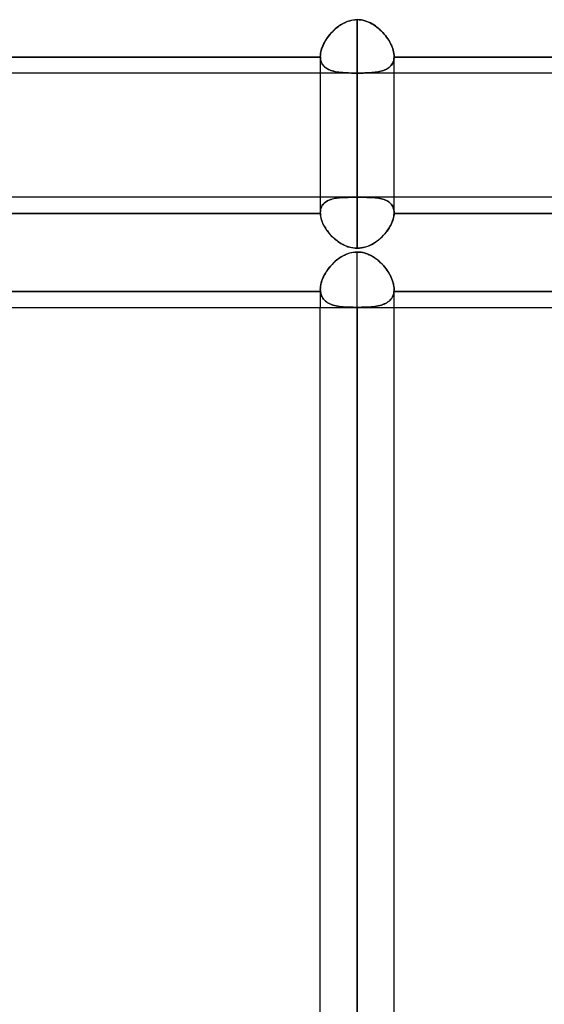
# Model space of a CAD drawing. Header units: millimetres. Extents: x -54 to 130, y -185 to 185.
# Tile 6 of 78: x 19 to 28, y -114 to -97. Entities that reach past the tile are written whole.
import ezdxf

# ---------------------------------------------------------------- set-up
doc = ezdxf.new("R2010")
doc.units = ezdxf.units.MM
doc.layers.add('MAIN-1', color=7, linetype='Continuous')
doc.layers.add('MAIN-2', color=7, linetype='Continuous')

msp = doc.modelspace()

# ---------------------------------------------------------------- linework, layer by layer
at = {"layer": 'MAIN-1'}
for p, q in [((37.447, -97.715), (1.429, -97.715)), ((24.012, -97.715), (24.012, -100.121)), ((24.647, -100.729), (24.647, -97.715)), ((25.282, -100.121), (25.282, -97.715)), ((24.012, -99.851), (12.483, -99.851)), ((36.813, -99.851), (25.282, -99.851)), ((24.013, -100.13), (12.482, -100.13)), ((24.012, -100.122), (24.012, -100.121)), ((24.012, -100.123), (24.012, -100.122)), ((24.013, -100.125), (24.012, -100.123)), ((24.013, -100.126), (24.013, -100.125)), ((24.013, -100.127), (24.013, -100.126)), ((24.013, -100.129), (24.013, -100.127)), ((24.013, -100.13), (24.013, -100.129)), ((24.015, -100.157), (24.013, -100.13)), ((24.019, -100.185), (24.015, -100.157)), ((24.025, -100.213), (24.019, -100.185)), ((24.033, -100.243), (24.025, -100.213)), ((24.044, -100.272), (24.033, -100.243)), ((25.258, -100.253), (25.249, -100.279)), ((25.266, -100.227), (25.258, -100.253)), ((25.273, -100.202), (25.266, -100.227)), ((25.278, -100.177), (25.273, -100.202)), ((25.281, -100.153), (25.278, -100.177)), ((25.282, -100.13), (25.281, -100.153)), ((25.282, -100.121), (25.282, -100.122)), ((25.282, -100.122), (25.282, -100.124)), ((25.282, -100.124), (25.282, -100.125)), ((25.282, -100.125), (25.282, -100.127)), ((25.282, -100.127), (25.282, -100.128)), ((25.282, -100.128), (25.282, -100.13)), ((36.813, -100.13), (25.282, -100.13)), ((24.056, -100.302), (24.044, -100.272)), ((24.071, -100.332), (24.056, -100.302)), ((24.087, -100.362), (24.071, -100.332)), ((24.105, -100.391), (24.087, -100.362)), ((24.124, -100.421), (24.105, -100.391)), ((24.146, -100.449), (24.124, -100.421)), ((25.179, -100.408), (25.162, -100.433)), ((25.196, -100.382), (25.179, -100.408)), ((25.211, -100.356), (25.196, -100.382)), ((25.225, -100.33), (25.211, -100.356)), ((25.238, -100.304), (25.225, -100.33)), ((25.249, -100.279), (25.238, -100.304)), ((24.168, -100.477), (24.146, -100.449)), ((24.192, -100.505), (24.168, -100.477)), ((24.218, -100.531), (24.192, -100.505)), ((24.245, -100.557), (24.218, -100.531)), ((24.273, -100.581), (24.245, -100.557)), ((24.302, -100.604), (24.273, -100.581)), ((25.032, -100.573), (25.006, -100.594)), ((25.056, -100.552), (25.032, -100.573)), ((25.079, -100.529), (25.056, -100.552)), ((25.101, -100.506), (25.079, -100.529)), ((25.123, -100.482), (25.101, -100.506)), ((25.143, -100.458), (25.123, -100.482)), ((25.162, -100.433), (25.143, -100.458)), ((24.333, -100.626), (24.302, -100.604)), ((24.364, -100.646), (24.333, -100.626)), ((24.397, -100.664), (24.364, -100.646)), ((24.43, -100.68), (24.397, -100.664)), ((24.465, -100.695), (24.43, -100.68)), ((24.5, -100.707), (24.465, -100.695)), ((24.536, -100.716), (24.5, -100.707)), ((24.573, -100.723), (24.536, -100.716)), ((24.61, -100.727), (24.573, -100.723)), ((24.647, -100.729), (24.61, -100.727)), ((24.68, -100.728), (24.647, -100.729)), ((24.712, -100.725), (24.68, -100.728)), ((24.744, -100.719), (24.712, -100.725)), ((24.776, -100.712), (24.744, -100.719)), ((24.807, -100.703), (24.776, -100.712)), ((24.838, -100.692), (24.807, -100.703)), ((24.868, -100.679), (24.838, -100.692)), ((24.897, -100.665), (24.868, -100.679)), ((24.926, -100.649), (24.897, -100.665)), ((24.954, -100.632), (24.926, -100.649)), ((24.98, -100.613), (24.954, -100.632)), ((25.006, -100.594), (24.98, -100.613)), ((37.447, -101.756), (1.476, -101.756)), ((24.012, -139.7), (24.012, -101.756)), ((24.647, -140.335), (24.647, -101.756)), ((25.282, -139.7), (25.282, -101.756))]:
    msp.add_line(p, q, dxfattribs=at)
at = {"layer": 'MAIN-2'}
for p, q in [((24.372, -96.876), (24.4, -96.86)), ((24.428, -96.846), (24.394, -96.863)), ((24.4, -96.86), (24.429, -96.845)), ((24.462, -96.83), (24.428, -96.846)), ((24.429, -96.845), (24.459, -96.832)), ((24.459, -96.832), (24.489, -96.82)), ((24.498, -96.817), (24.462, -96.83)), ((24.489, -96.82), (24.52, -96.81)), ((24.535, -96.806), (24.498, -96.817)), ((24.52, -96.81), (24.552, -96.803)), ((24.572, -96.799), (24.535, -96.806)), ((24.552, -96.803), (24.583, -96.797)), ((24.61, -96.794), (24.572, -96.799)), ((24.583, -96.797), (24.615, -96.794)), ((24.647, -96.792), (24.61, -96.794)), ((24.615, -96.794), (24.647, -96.792)), ((24.647, -96.792), (24.681, -96.794)), ((24.647, -99.851), (24.647, -96.792)), ((24.681, -96.794), (24.647, -96.792)), ((24.647, -96.792), (24.647, -99.851)), ((24.681, -96.794), (24.714, -96.797)), ((24.714, -96.797), (24.681, -96.794)), ((24.714, -96.797), (24.747, -96.803)), ((24.747, -96.803), (24.714, -96.797)), ((24.747, -96.803), (24.779, -96.812)), ((24.78, -96.812), (24.747, -96.803)), ((24.779, -96.812), (24.811, -96.822)), ((24.812, -96.822), (24.78, -96.812)), ((24.811, -96.822), (24.842, -96.834)), ((24.844, -96.835), (24.812, -96.822)), ((24.842, -96.834), (24.872, -96.848)), ((24.874, -96.849), (24.844, -96.835)), ((24.872, -96.848), (24.902, -96.864)), ((24.904, -96.865), (24.874, -96.849)), ((24.175, -97.05), (24.197, -97.024)), ((24.215, -97.005), (24.189, -97.033)), ((24.197, -97.024), (24.219, -97)), ((24.241, -96.978), (24.215, -97.005)), ((24.219, -97), (24.243, -96.977)), ((24.269, -96.952), (24.241, -96.978)), ((24.243, -96.977), (24.267, -96.954)), ((24.267, -96.954), (24.292, -96.933)), ((24.299, -96.928), (24.269, -96.952)), ((24.292, -96.933), (24.318, -96.913)), ((24.329, -96.905), (24.299, -96.928)), ((24.318, -96.913), (24.345, -96.894)), ((24.361, -96.883), (24.329, -96.905)), ((24.345, -96.894), (24.372, -96.876)), ((24.394, -96.863), (24.361, -96.883)), ((24.902, -96.864), (24.931, -96.881)), ((24.933, -96.883), (24.904, -96.865)), ((24.931, -96.881), (24.959, -96.9)), ((24.961, -96.901), (24.933, -96.883)), ((24.959, -96.9), (24.986, -96.92)), ((24.988, -96.922), (24.961, -96.901)), ((24.986, -96.92), (25.013, -96.942)), ((25.014, -96.943), (24.988, -96.922)), ((25.013, -96.942), (25.039, -96.965)), ((25.04, -96.965), (25.014, -96.943)), ((25.039, -96.965), (25.064, -96.989)), ((25.064, -96.989), (25.04, -96.965)), ((25.064, -96.989), (25.088, -97.013)), ((25.088, -97.013), (25.064, -96.989)), ((25.088, -97.013), (25.111, -97.039)), ((25.111, -97.039), (25.088, -97.013)), ((24.084, -97.184), (24.068, -97.215)), ((24.069, -97.212), (24.083, -97.184)), ((24.083, -97.184), (24.099, -97.157)), ((24.102, -97.152), (24.084, -97.184)), ((24.099, -97.157), (24.116, -97.129)), ((24.121, -97.122), (24.102, -97.152)), ((24.116, -97.129), (24.135, -97.102)), ((24.142, -97.092), (24.121, -97.122)), ((24.135, -97.102), (24.154, -97.076)), ((24.165, -97.062), (24.142, -97.092)), ((24.154, -97.076), (24.175, -97.05)), ((24.189, -97.033), (24.165, -97.062)), ((25.111, -97.039), (25.133, -97.066)), ((25.133, -97.065), (25.111, -97.039)), ((25.153, -97.093), (25.133, -97.065)), ((25.133, -97.066), (25.154, -97.093)), ((25.173, -97.12), (25.153, -97.093)), ((25.154, -97.093), (25.173, -97.121)), ((25.191, -97.148), (25.173, -97.12)), ((25.173, -97.121), (25.191, -97.149)), ((25.207, -97.177), (25.191, -97.148)), ((25.191, -97.149), (25.208, -97.177)), ((25.223, -97.205), (25.207, -97.177)), ((25.208, -97.177), (25.223, -97.206)), ((24.017, -97.369), (24.014, -97.398)), ((24.016, -97.376), (24.021, -97.349)), ((24.023, -97.339), (24.017, -97.369)), ((24.021, -97.349), (24.027, -97.323)), ((24.031, -97.308), (24.023, -97.339)), ((24.027, -97.323), (24.035, -97.295)), ((24.041, -97.277), (24.031, -97.308)), ((24.035, -97.295), (24.045, -97.268)), ((24.054, -97.246), (24.041, -97.277)), ((24.045, -97.268), (24.056, -97.24)), ((24.068, -97.215), (24.054, -97.246)), ((24.056, -97.24), (24.069, -97.212)), ((25.236, -97.234), (25.223, -97.205)), ((25.223, -97.206), (25.236, -97.234)), ((25.236, -97.234), (25.248, -97.263)), ((25.248, -97.263), (25.236, -97.234)), ((25.248, -97.263), (25.259, -97.291)), ((25.259, -97.291), (25.248, -97.263)), ((25.259, -97.291), (25.267, -97.319)), ((25.267, -97.32), (25.259, -97.291)), ((25.267, -97.319), (25.274, -97.347)), ((25.274, -97.347), (25.267, -97.32)), ((25.274, -97.347), (25.279, -97.374)), ((25.279, -97.374), (25.274, -97.347)), ((12.482, -97.436), (24.013, -97.436)), ((24.013, -97.436), (12.482, -97.436)), ((24.013, -97.401), (24.016, -97.376)), ((24.014, -97.398), (24.012, -97.427)), ((24.012, -97.427), (24.013, -97.401)), ((24.012, -97.427), (24.012, -97.428)), ((24.012, -97.428), (24.012, -97.427)), ((24.012, -97.427), (24.012, -97.715)), ((24.012, -97.428), (24.012, -97.429)), ((24.012, -97.429), (24.012, -97.428)), ((24.012, -97.429), (24.013, -97.431)), ((24.013, -97.431), (24.012, -97.429)), ((24.013, -97.431), (24.013, -97.432)), ((24.013, -97.432), (24.013, -97.431)), ((24.013, -97.432), (24.013, -97.433)), ((24.013, -97.433), (24.013, -97.432)), ((24.013, -97.433), (24.013, -97.434)), ((24.013, -97.434), (24.013, -97.433)), ((24.013, -97.434), (24.013, -97.436)), ((24.013, -97.436), (24.013, -97.434)), ((24.015, -97.462), (24.013, -97.436)), ((24.013, -97.436), (24.014, -97.458)), ((24.014, -97.458), (24.017, -97.48)), ((24.019, -97.487), (24.015, -97.462)), ((24.017, -97.48), (24.022, -97.501)), ((24.025, -97.51), (24.019, -97.487)), ((24.022, -97.501), (24.028, -97.52)), ((24.033, -97.532), (24.025, -97.51)), ((24.028, -97.52), (24.036, -97.539)), ((24.044, -97.553), (24.033, -97.532)), ((24.036, -97.539), (24.046, -97.557)), ((25.258, -97.539), (25.249, -97.557)), ((25.251, -97.553), (25.262, -97.532)), ((25.266, -97.521), (25.258, -97.539)), ((25.262, -97.532), (25.27, -97.51)), ((25.273, -97.501), (25.266, -97.521)), ((25.27, -97.51), (25.276, -97.487)), ((25.278, -97.48), (25.273, -97.501)), ((25.276, -97.487), (25.28, -97.462)), ((25.281, -97.458), (25.278, -97.48)), ((25.279, -97.374), (25.282, -97.401)), ((25.282, -97.401), (25.279, -97.374)), ((25.28, -97.462), (25.282, -97.436)), ((25.282, -97.436), (25.281, -97.458)), ((25.282, -97.401), (25.282, -97.426)), ((25.282, -97.426), (25.282, -97.401)), ((25.282, -97.426), (25.282, -97.428)), ((25.282, -97.428), (25.282, -97.426)), ((25.282, -97.428), (25.282, -97.43)), ((25.282, -97.43), (25.282, -97.428)), ((25.282, -97.43), (25.282, -97.431)), ((25.282, -97.431), (25.282, -97.43)), ((25.282, -97.431), (25.282, -97.433)), ((25.282, -97.433), (25.282, -97.431)), ((25.282, -97.433), (25.282, -97.434)), ((25.282, -97.434), (25.282, -97.433)), ((25.282, -97.434), (25.282, -97.436)), ((25.282, -97.436), (25.282, -97.434)), ((25.282, -97.436), (36.813, -97.436)), ((36.813, -97.436), (25.282, -97.436)), ((25.282, -97.715), (25.282, -97.427)), ((24.056, -97.572), (24.044, -97.553)), ((24.046, -97.557), (24.057, -97.573)), ((24.071, -97.59), (24.056, -97.572)), ((24.057, -97.573), (24.069, -97.589)), ((24.069, -97.589), (24.083, -97.603)), ((24.087, -97.606), (24.071, -97.59)), ((24.083, -97.603), (24.099, -97.616)), ((24.105, -97.621), (24.087, -97.606)), ((24.099, -97.616), (24.115, -97.628)), ((24.124, -97.634), (24.105, -97.621)), ((24.115, -97.628), (24.133, -97.639)), ((24.146, -97.647), (24.124, -97.634)), ((24.133, -97.639), (24.152, -97.65)), ((24.168, -97.657), (24.146, -97.647)), ((24.152, -97.65), (24.172, -97.659)), ((24.192, -97.667), (24.168, -97.657)), ((24.172, -97.659), (24.193, -97.667)), ((24.218, -97.675), (24.192, -97.667)), ((24.193, -97.667), (24.215, -97.674)), ((24.215, -97.674), (24.238, -97.681)), ((24.245, -97.682), (24.218, -97.675)), ((24.238, -97.681), (24.262, -97.686)), ((24.273, -97.688), (24.245, -97.682)), ((24.262, -97.686), (24.288, -97.691)), ((24.302, -97.694), (24.273, -97.688)), ((24.288, -97.691), (24.314, -97.695)), ((24.333, -97.698), (24.302, -97.694)), ((24.314, -97.695), (24.34, -97.699)), ((24.364, -97.702), (24.333, -97.698)), ((24.34, -97.699), (24.368, -97.702)), ((24.397, -97.705), (24.364, -97.702)), ((24.368, -97.702), (24.397, -97.705)), ((24.43, -97.707), (24.397, -97.705)), ((24.397, -97.705), (24.426, -97.707)), ((24.426, -97.707), (24.456, -97.708)), ((24.465, -97.709), (24.43, -97.707)), ((24.456, -97.708), (24.487, -97.709)), ((24.5, -97.71), (24.465, -97.709)), ((24.487, -97.709), (24.518, -97.71)), ((24.807, -97.709), (24.776, -97.71)), ((24.794, -97.71), (24.829, -97.709)), ((24.838, -97.708), (24.807, -97.709)), ((24.829, -97.709), (24.864, -97.707)), ((24.868, -97.707), (24.838, -97.708)), ((24.864, -97.707), (24.897, -97.705)), ((24.897, -97.705), (24.868, -97.707)), ((24.926, -97.702), (24.897, -97.705)), ((24.897, -97.705), (24.93, -97.702)), ((24.954, -97.699), (24.926, -97.702)), ((24.93, -97.702), (24.962, -97.698)), ((24.98, -97.696), (24.954, -97.699)), ((24.962, -97.698), (24.992, -97.694)), ((25.006, -97.691), (24.98, -97.696)), ((24.992, -97.694), (25.021, -97.689)), ((25.032, -97.687), (25.006, -97.691)), ((25.021, -97.689), (25.05, -97.682)), ((25.056, -97.681), (25.032, -97.687)), ((25.05, -97.682), (25.076, -97.675)), ((25.079, -97.674), (25.056, -97.681)), ((25.076, -97.675), (25.102, -97.667)), ((25.101, -97.667), (25.079, -97.674)), ((25.123, -97.659), (25.101, -97.667)), ((25.102, -97.667), (25.126, -97.658)), ((25.143, -97.65), (25.123, -97.659)), ((25.126, -97.658), (25.149, -97.647)), ((25.162, -97.64), (25.143, -97.65)), ((25.149, -97.647), (25.17, -97.635)), ((25.179, -97.629), (25.162, -97.64)), ((25.17, -97.635), (25.19, -97.621)), ((25.196, -97.617), (25.179, -97.629)), ((25.19, -97.621), (25.208, -97.607)), ((25.211, -97.603), (25.196, -97.617)), ((25.208, -97.607), (25.224, -97.59)), ((25.225, -97.589), (25.211, -97.603)), ((25.224, -97.59), (25.239, -97.572)), ((25.238, -97.574), (25.225, -97.589)), ((25.249, -97.557), (25.238, -97.574)), ((25.239, -97.572), (25.251, -97.553)), ((24.536, -97.711), (24.5, -97.71)), ((24.518, -97.71), (24.55, -97.711)), ((24.573, -97.711), (24.536, -97.711)), ((24.55, -97.711), (24.583, -97.712)), ((24.61, -97.712), (24.573, -97.711)), ((24.583, -97.712), (24.615, -97.712)), ((24.647, -97.712), (24.61, -97.712)), ((24.615, -97.712), (24.647, -97.712)), ((24.647, -97.712), (24.647, -100.729)), ((24.68, -97.712), (24.647, -97.712)), ((24.647, -97.712), (24.684, -97.712)), ((24.712, -97.712), (24.68, -97.712)), ((24.684, -97.712), (24.721, -97.711)), ((24.744, -97.711), (24.712, -97.712)), ((24.721, -97.711), (24.758, -97.711)), ((24.776, -97.71), (24.744, -97.711)), ((24.758, -97.711), (24.794, -97.71)), ((25.282, -99.851), (24.012, -99.851)), ((24.116, -99.924), (24.135, -99.914)), ((24.142, -99.91), (24.121, -99.921)), ((24.135, -99.914), (24.154, -99.904)), ((24.165, -99.899), (24.142, -99.91)), ((24.154, -99.904), (24.175, -99.895)), ((24.189, -99.89), (24.165, -99.899)), ((24.175, -99.895), (24.197, -99.888)), ((24.215, -99.882), (24.189, -99.89)), ((24.197, -99.888), (24.219, -99.881)), ((24.241, -99.876), (24.215, -99.882)), ((24.219, -99.881), (24.243, -99.875)), ((24.269, -99.87), (24.241, -99.876)), ((24.243, -99.875), (24.267, -99.87)), ((24.267, -99.87), (24.292, -99.866)), ((24.299, -99.865), (24.269, -99.87)), ((24.292, -99.866), (24.318, -99.863)), ((24.329, -99.862), (24.299, -99.865)), ((24.318, -99.863), (24.345, -99.86)), ((24.361, -99.859), (24.329, -99.862)), ((24.345, -99.86), (24.372, -99.858)), ((24.394, -99.856), (24.361, -99.859)), ((24.372, -99.858), (24.4, -99.856)), ((24.428, -99.855), (24.394, -99.856)), ((24.4, -99.856), (24.429, -99.854)), ((24.462, -99.853), (24.428, -99.855)), ((24.429, -99.854), (24.459, -99.853)), ((24.459, -99.853), (24.489, -99.853)), ((24.498, -99.852), (24.462, -99.853)), ((24.489, -99.853), (24.52, -99.852)), ((24.535, -99.852), (24.498, -99.852)), ((24.52, -99.852), (24.552, -99.852)), ((24.572, -99.852), (24.535, -99.852)), ((24.552, -99.852), (24.583, -99.852)), ((24.61, -99.851), (24.572, -99.852)), ((24.583, -99.852), (24.615, -99.851)), ((24.647, -99.851), (24.61, -99.851)), ((24.615, -99.851), (24.647, -99.851)), ((24.681, -99.851), (24.647, -99.851)), ((24.647, -99.851), (24.681, -99.851)), ((24.714, -99.852), (24.681, -99.851)), ((24.681, -99.851), (24.714, -99.852)), ((24.747, -99.852), (24.714, -99.852)), ((24.714, -99.852), (24.747, -99.852)), ((24.78, -99.852), (24.747, -99.852)), ((24.747, -99.852), (24.779, -99.852)), ((24.779, -99.852), (24.811, -99.853)), ((24.812, -99.853), (24.78, -99.852)), ((24.811, -99.853), (24.842, -99.854)), ((24.844, -99.854), (24.812, -99.853)), ((24.842, -99.854), (24.873, -99.855)), ((24.874, -99.855), (24.844, -99.854)), ((24.873, -99.855), (24.902, -99.856)), ((24.904, -99.856), (24.874, -99.855)), ((24.902, -99.856), (24.931, -99.858)), ((24.933, -99.859), (24.904, -99.856)), ((24.931, -99.858), (24.959, -99.861)), ((24.961, -99.861), (24.933, -99.859)), ((24.959, -99.861), (24.987, -99.864)), ((24.988, -99.864), (24.961, -99.861)), ((24.987, -99.864), (25.013, -99.868)), ((25.014, -99.868), (24.988, -99.864)), ((25.013, -99.868), (25.039, -99.873)), ((25.04, -99.873), (25.014, -99.868)), ((25.039, -99.873), (25.064, -99.878)), ((25.064, -99.878), (25.04, -99.873)), ((25.088, -99.885), (25.064, -99.878)), ((25.064, -99.878), (25.088, -99.885)), ((25.111, -99.892), (25.088, -99.885)), ((25.088, -99.885), (25.111, -99.892)), ((25.133, -99.9), (25.111, -99.892)), ((25.111, -99.892), (25.133, -99.901)), ((25.153, -99.91), (25.133, -99.9)), ((25.133, -99.901), (25.154, -99.91)), ((25.173, -99.921), (25.153, -99.91)), ((25.154, -99.91), (25.173, -99.921)), ((24.013, -100.097), (24.016, -100.075)), ((24.017, -100.069), (24.014, -100.094)), ((24.016, -100.075), (24.021, -100.053)), ((24.023, -100.045), (24.017, -100.069)), ((24.021, -100.053), (24.027, -100.033)), ((24.031, -100.023), (24.023, -100.045)), ((24.027, -100.033), (24.035, -100.014)), ((24.041, -100.002), (24.031, -100.023)), ((24.035, -100.014), (24.045, -99.996)), ((24.054, -99.983), (24.041, -100.002)), ((24.045, -99.996), (24.056, -99.979)), ((24.068, -99.965), (24.054, -99.983)), ((24.056, -99.979), (24.069, -99.964)), ((24.084, -99.949), (24.068, -99.965)), ((24.069, -99.964), (24.083, -99.949)), ((24.083, -99.949), (24.099, -99.936)), ((24.102, -99.935), (24.084, -99.949)), ((24.099, -99.936), (24.116, -99.924)), ((24.121, -99.921), (24.102, -99.935)), ((25.191, -99.933), (25.173, -99.921)), ((25.173, -99.921), (25.191, -99.933)), ((25.207, -99.946), (25.191, -99.933)), ((25.191, -99.933), (25.208, -99.946)), ((25.223, -99.96), (25.207, -99.946)), ((25.208, -99.946), (25.223, -99.96)), ((25.236, -99.976), (25.223, -99.96)), ((25.223, -99.96), (25.236, -99.976)), ((25.248, -99.993), (25.236, -99.976)), ((25.236, -99.976), (25.248, -99.993)), ((25.259, -100.011), (25.248, -99.993)), ((25.248, -99.993), (25.259, -100.011)), ((25.267, -100.031), (25.259, -100.011)), ((25.259, -100.011), (25.267, -100.031)), ((25.274, -100.052), (25.267, -100.031)), ((25.267, -100.031), (25.274, -100.051)), ((25.274, -100.051), (25.279, -100.073)), ((25.279, -100.074), (25.274, -100.052)), ((25.279, -100.073), (25.282, -100.096)), ((25.282, -100.097), (25.279, -100.074)), ((12.482, -100.13), (24.013, -100.13)), ((24.014, -100.094), (24.012, -100.121)), ((24.012, -100.121), (24.013, -100.097)), ((24.012, -100.121), (24.012, -100.122)), ((24.012, -100.122), (24.012, -100.123)), ((24.012, -100.123), (24.013, -100.125)), ((24.013, -100.125), (24.013, -100.126)), ((24.013, -100.126), (24.013, -100.127)), ((24.013, -100.127), (24.013, -100.129)), ((24.013, -100.129), (24.013, -100.13)), ((24.013, -100.13), (24.014, -100.153)), ((24.014, -100.153), (24.017, -100.177)), ((24.017, -100.177), (24.022, -100.202)), ((24.022, -100.202), (24.028, -100.227)), ((24.028, -100.227), (24.036, -100.252)), ((24.036, -100.252), (24.046, -100.278)), ((25.251, -100.273), (25.262, -100.243)), ((25.262, -100.243), (25.27, -100.214)), ((25.27, -100.214), (25.276, -100.185)), ((25.276, -100.185), (25.28, -100.157)), ((25.28, -100.157), (25.282, -100.13)), ((25.282, -100.096), (25.282, -100.121)), ((25.282, -100.121), (25.282, -100.097)), ((25.282, -100.122), (25.282, -100.121)), ((25.282, -100.124), (25.282, -100.122)), ((25.282, -100.125), (25.282, -100.124)), ((25.282, -100.127), (25.282, -100.125)), ((25.282, -100.128), (25.282, -100.127)), ((25.282, -100.13), (25.282, -100.128)), ((25.282, -100.13), (36.813, -100.13)), ((24.046, -100.278), (24.057, -100.304)), ((24.057, -100.304), (24.069, -100.33)), ((24.069, -100.33), (24.083, -100.356)), ((24.083, -100.356), (24.099, -100.381)), ((24.099, -100.381), (24.115, -100.407)), ((24.115, -100.407), (24.133, -100.432)), ((25.149, -100.45), (25.17, -100.421)), ((25.17, -100.421), (25.19, -100.392)), ((25.19, -100.392), (25.208, -100.362)), ((25.208, -100.362), (25.224, -100.332)), ((25.224, -100.332), (25.239, -100.302)), ((25.239, -100.302), (25.251, -100.273)), ((24.133, -100.432), (24.152, -100.457)), ((24.152, -100.457), (24.172, -100.481)), ((24.172, -100.481), (24.193, -100.505)), ((24.193, -100.505), (24.215, -100.528)), ((24.215, -100.528), (24.238, -100.551)), ((24.238, -100.551), (24.262, -100.572)), ((24.262, -100.572), (24.288, -100.593)), ((24.288, -100.593), (24.314, -100.613)), ((24.992, -100.605), (25.021, -100.582)), ((25.021, -100.582), (25.05, -100.557)), ((25.05, -100.557), (25.076, -100.532)), ((25.076, -100.532), (25.102, -100.505)), ((25.102, -100.505), (25.126, -100.478)), ((25.126, -100.478), (25.149, -100.45)), ((24.314, -100.613), (24.34, -100.631)), ((24.34, -100.631), (24.368, -100.648)), ((24.368, -100.648), (24.397, -100.664)), ((24.397, -100.664), (24.426, -100.679)), ((24.426, -100.679), (24.456, -100.691)), ((24.456, -100.691), (24.487, -100.703)), ((24.487, -100.703), (24.518, -100.712)), ((24.518, -100.712), (24.55, -100.719)), ((24.55, -100.719), (24.583, -100.725)), ((24.583, -100.725), (24.615, -100.728)), ((24.615, -100.728), (24.647, -100.729)), ((24.647, -100.729), (24.684, -100.728)), ((24.684, -100.728), (24.721, -100.723)), ((24.721, -100.723), (24.758, -100.716)), ((24.758, -100.716), (24.794, -100.707)), ((24.794, -100.707), (24.829, -100.695)), ((24.829, -100.695), (24.864, -100.681)), ((24.864, -100.681), (24.897, -100.665)), ((24.897, -100.665), (24.93, -100.646)), ((24.93, -100.646), (24.962, -100.626)), ((24.962, -100.626), (24.992, -100.605)), ((24.299, -100.93), (24.269, -100.955)), ((24.292, -100.936), (24.318, -100.915)), ((24.329, -100.907), (24.299, -100.93)), ((24.318, -100.915), (24.345, -100.896)), ((24.361, -100.885), (24.329, -100.907)), ((24.345, -100.896), (24.372, -100.879)), ((24.394, -100.866), (24.361, -100.885)), ((24.372, -100.879), (24.4, -100.862)), ((24.428, -100.848), (24.394, -100.866)), ((24.4, -100.862), (24.429, -100.847)), ((24.462, -100.832), (24.428, -100.848)), ((24.429, -100.847), (24.459, -100.834)), ((24.459, -100.834), (24.489, -100.822)), ((24.498, -100.819), (24.462, -100.832)), ((24.489, -100.822), (24.52, -100.812)), ((24.535, -100.809), (24.498, -100.819)), ((24.52, -100.812), (24.552, -100.805)), ((24.572, -100.801), (24.535, -100.809)), ((24.552, -100.805), (24.583, -100.799)), ((24.61, -100.796), (24.572, -100.801)), ((24.583, -100.799), (24.615, -100.796)), ((24.647, -100.795), (24.61, -100.796)), ((24.615, -100.796), (24.647, -100.795)), ((24.647, -100.795), (24.678, -100.796)), ((24.647, -139.065), (24.647, -100.795)), ((24.682, -100.796), (24.647, -100.795)), ((24.678, -100.796), (24.708, -100.799)), ((24.716, -100.8), (24.682, -100.796)), ((24.708, -100.799), (24.738, -100.804)), ((24.751, -100.806), (24.716, -100.8)), ((24.738, -100.804), (24.768, -100.81)), ((24.784, -100.815), (24.751, -100.806)), ((24.768, -100.81), (24.797, -100.819)), ((24.817, -100.826), (24.784, -100.815)), ((24.797, -100.819), (24.825, -100.829)), ((24.85, -100.84), (24.817, -100.826)), ((24.825, -100.829), (24.853, -100.841)), ((24.881, -100.855), (24.85, -100.84)), ((24.853, -100.841), (24.881, -100.855)), ((24.881, -100.855), (24.907, -100.869)), ((24.912, -100.872), (24.881, -100.855)), ((24.907, -100.869), (24.933, -100.885)), ((24.942, -100.891), (24.912, -100.872)), ((24.933, -100.885), (24.959, -100.902)), ((24.97, -100.911), (24.942, -100.891)), ((24.959, -100.902), (24.984, -100.921)), ((24.998, -100.932), (24.97, -100.911)), ((24.984, -100.921), (25.008, -100.94)), ((25.025, -100.955), (24.998, -100.932)), ((24.142, -101.096), (24.121, -101.127)), ((24.135, -101.107), (24.154, -101.08)), ((24.165, -101.066), (24.142, -101.096)), ((24.154, -101.08), (24.175, -101.053)), ((24.189, -101.037), (24.165, -101.066)), ((24.175, -101.053), (24.197, -101.028)), ((24.215, -101.008), (24.189, -101.037)), ((24.197, -101.028), (24.219, -101.003)), ((24.241, -100.981), (24.215, -101.008)), ((24.219, -101.003), (24.243, -100.98)), ((24.269, -100.955), (24.241, -100.981)), ((24.243, -100.98), (24.267, -100.957)), ((24.267, -100.957), (24.292, -100.936)), ((25.008, -100.94), (25.032, -100.961)), ((25.051, -100.979), (25.025, -100.955)), ((25.032, -100.961), (25.055, -100.983)), ((25.076, -101.004), (25.051, -100.979)), ((25.055, -100.983), (25.077, -101.005)), ((25.1, -101.03), (25.076, -101.004)), ((25.077, -101.005), (25.099, -101.029)), ((25.099, -101.029), (25.119, -101.053)), ((25.123, -101.057), (25.1, -101.03)), ((25.119, -101.053), (25.139, -101.077)), ((25.145, -101.085), (25.123, -101.057)), ((25.139, -101.077), (25.157, -101.102)), ((25.165, -101.114), (25.145, -101.085)), ((24.054, -101.253), (24.041, -101.285)), ((24.045, -101.275), (24.056, -101.247)), ((24.068, -101.221), (24.054, -101.253)), ((24.056, -101.247), (24.069, -101.218)), ((24.084, -101.189), (24.068, -101.221)), ((24.069, -101.218), (24.083, -101.19)), ((24.083, -101.19), (24.099, -101.162)), ((24.102, -101.158), (24.084, -101.189)), ((24.099, -101.162), (24.116, -101.134)), ((24.121, -101.127), (24.102, -101.158)), ((24.116, -101.134), (24.135, -101.107)), ((25.157, -101.102), (25.175, -101.128)), ((25.185, -101.143), (25.165, -101.114)), ((25.175, -101.128), (25.191, -101.154)), ((25.202, -101.173), (25.185, -101.143)), ((25.191, -101.154), (25.206, -101.18)), ((25.218, -101.203), (25.202, -101.173)), ((25.206, -101.18), (25.22, -101.207)), ((25.233, -101.234), (25.218, -101.203)), ((25.22, -101.207), (25.233, -101.233)), ((25.233, -101.233), (25.244, -101.26)), ((25.246, -101.264), (25.233, -101.234)), ((25.244, -101.26), (25.254, -101.286)), ((25.257, -101.294), (25.246, -101.264)), ((24.013, -101.413), (24.016, -101.387)), ((24.014, -101.41), (24.012, -101.439)), ((24.012, -101.439), (24.013, -101.413)), ((24.013, -101.445), (24.012, -101.439)), ((24.012, -101.439), (24.013, -101.445)), ((24.012, -101.439), (24.012, -101.756)), ((24.017, -101.38), (24.014, -101.41)), ((24.016, -101.387), (24.021, -101.359)), ((24.023, -101.349), (24.017, -101.38)), ((24.021, -101.359), (24.027, -101.332)), ((24.031, -101.317), (24.023, -101.349)), ((24.027, -101.332), (24.035, -101.304)), ((24.041, -101.285), (24.031, -101.317)), ((24.035, -101.304), (24.045, -101.275)), ((25.254, -101.286), (25.263, -101.313)), ((25.266, -101.324), (25.257, -101.294)), ((25.263, -101.313), (25.27, -101.339)), ((25.273, -101.354), (25.266, -101.324)), ((25.27, -101.339), (25.275, -101.364)), ((25.278, -101.383), (25.273, -101.354)), ((25.275, -101.364), (25.279, -101.39)), ((25.281, -101.411), (25.278, -101.383)), ((25.279, -101.39), (25.282, -101.415)), ((25.282, -101.439), (25.281, -101.411)), ((25.282, -101.415), (25.282, -101.439)), ((25.282, -101.439), (25.282, -101.445)), ((25.282, -101.445), (25.282, -101.439)), ((25.282, -101.756), (25.282, -101.439)), ((24.015, -101.477), (12.48, -101.477)), ((12.48, -101.477), (24.015, -101.477)), ((24.013, -101.45), (24.013, -101.445)), ((24.013, -101.445), (24.013, -101.45)), ((24.013, -101.456), (24.013, -101.45)), ((24.013, -101.45), (24.013, -101.456)), ((24.013, -101.461), (24.013, -101.456)), ((24.013, -101.456), (24.013, -101.461)), ((24.014, -101.466), (24.013, -101.461)), ((24.013, -101.461), (24.014, -101.466)), ((24.014, -101.472), (24.014, -101.466)), ((24.014, -101.466), (24.014, -101.472)), ((24.015, -101.477), (24.014, -101.472)), ((24.014, -101.472), (24.015, -101.477)), ((24.015, -101.477), (24.019, -101.502)), ((24.019, -101.502), (24.015, -101.477)), ((24.019, -101.502), (24.024, -101.525)), ((24.025, -101.526), (24.019, -101.502)), ((24.024, -101.525), (24.032, -101.547)), ((24.033, -101.548), (24.025, -101.526)), ((24.032, -101.547), (24.042, -101.569)), ((24.042, -101.569), (24.033, -101.548)), ((24.042, -101.569), (24.054, -101.588)), ((24.054, -101.589), (24.042, -101.569)), ((24.054, -101.588), (24.067, -101.607)), ((24.068, -101.608), (24.054, -101.589)), ((24.067, -101.607), (24.082, -101.624)), ((24.083, -101.625), (24.068, -101.608)), ((25.228, -101.607), (25.212, -101.624)), ((25.212, -101.625), (25.227, -101.608)), ((25.227, -101.608), (25.241, -101.589)), ((25.241, -101.589), (25.228, -101.607)), ((25.241, -101.589), (25.253, -101.569)), ((25.253, -101.569), (25.241, -101.589)), ((25.253, -101.569), (25.262, -101.548)), ((25.263, -101.548), (25.253, -101.569)), ((25.262, -101.548), (25.27, -101.526)), ((25.27, -101.525), (25.263, -101.548)), ((25.27, -101.526), (25.276, -101.502)), ((25.276, -101.502), (25.27, -101.525)), ((25.276, -101.502), (25.28, -101.477)), ((25.28, -101.477), (25.276, -101.502)), ((25.281, -101.471), (25.28, -101.477)), ((25.28, -101.477), (25.281, -101.471)), ((36.815, -101.477), (25.28, -101.477)), ((25.28, -101.477), (36.815, -101.477)), ((25.282, -101.464), (25.281, -101.471)), ((25.281, -101.471), (25.282, -101.464)), ((25.282, -101.445), (25.282, -101.452)), ((25.282, -101.452), (25.282, -101.445)), ((25.282, -101.452), (25.282, -101.458)), ((25.282, -101.458), (25.282, -101.452)), ((25.282, -101.458), (25.282, -101.464)), ((25.282, -101.464), (25.282, -101.458)), ((24.082, -101.624), (24.099, -101.64)), ((24.1, -101.64), (24.083, -101.625)), ((24.099, -101.64), (24.117, -101.654)), ((24.118, -101.655), (24.1, -101.64)), ((24.117, -101.654), (24.137, -101.667)), ((24.138, -101.668), (24.118, -101.655)), ((24.137, -101.667), (24.158, -101.679)), ((24.159, -101.68), (24.138, -101.668)), ((24.158, -101.679), (24.181, -101.69)), ((24.182, -101.691), (24.159, -101.68)), ((24.181, -101.69), (24.205, -101.7)), ((24.206, -101.7), (24.182, -101.691)), ((24.205, -101.7), (24.23, -101.708)), ((24.231, -101.709), (24.206, -101.7)), ((24.23, -101.708), (24.256, -101.716)), ((24.257, -101.716), (24.231, -101.709)), ((24.256, -101.716), (24.284, -101.722)), ((24.285, -101.722), (24.257, -101.716)), ((24.284, -101.722), (24.313, -101.728)), ((24.314, -101.728), (24.285, -101.722)), ((24.313, -101.728), (24.342, -101.733)), ((24.343, -101.733), (24.314, -101.728)), ((24.342, -101.733), (24.373, -101.737)), ((24.374, -101.737), (24.343, -101.733)), ((24.373, -101.737), (24.405, -101.74)), ((24.406, -101.74), (24.374, -101.737)), ((24.405, -101.74), (24.437, -101.743)), ((24.438, -101.743), (24.406, -101.74)), ((24.437, -101.743), (24.471, -101.745)), ((24.472, -101.745), (24.438, -101.743)), ((24.471, -101.745), (24.505, -101.746)), ((24.506, -101.746), (24.472, -101.745)), ((24.505, -101.746), (24.54, -101.748)), ((24.541, -101.748), (24.506, -101.746)), ((24.54, -101.748), (24.576, -101.748)), ((24.576, -101.748), (24.541, -101.748)), ((24.576, -101.748), (24.612, -101.749)), ((24.612, -101.749), (24.576, -101.748)), ((24.612, -101.749), (24.647, -101.749)), ((24.647, -101.749), (24.612, -101.749)), ((24.647, -101.749), (24.683, -101.749)), ((24.647, -101.749), (24.647, -140.335)), ((24.683, -101.749), (24.647, -101.749)), ((24.683, -101.749), (24.718, -101.748)), ((24.719, -101.748), (24.683, -101.749)), ((24.718, -101.748), (24.754, -101.748)), ((24.754, -101.748), (24.719, -101.748)), ((24.754, -101.748), (24.789, -101.746)), ((24.789, -101.746), (24.754, -101.748)), ((24.789, -101.746), (24.823, -101.745)), ((24.823, -101.745), (24.789, -101.746)), ((24.823, -101.745), (24.856, -101.743)), ((24.857, -101.743), (24.823, -101.745)), ((24.856, -101.743), (24.888, -101.74)), ((24.889, -101.74), (24.857, -101.743)), ((24.888, -101.74), (24.92, -101.737)), ((24.921, -101.737), (24.889, -101.74)), ((24.92, -101.737), (24.951, -101.733)), ((24.952, -101.733), (24.921, -101.737)), ((24.951, -101.733), (24.981, -101.728)), ((24.981, -101.728), (24.952, -101.733)), ((25.01, -101.722), (24.981, -101.728)), ((24.981, -101.728), (25.009, -101.723)), ((25.009, -101.723), (25.037, -101.716)), ((25.038, -101.716), (25.01, -101.722)), ((25.037, -101.716), (25.063, -101.709)), ((25.064, -101.708), (25.038, -101.716)), ((25.063, -101.709), (25.089, -101.7)), ((25.089, -101.7), (25.064, -101.708)), ((25.113, -101.69), (25.089, -101.7)), ((25.089, -101.7), (25.113, -101.691)), ((25.113, -101.691), (25.135, -101.68)), ((25.136, -101.68), (25.113, -101.69)), ((25.135, -101.68), (25.157, -101.668)), ((25.157, -101.668), (25.136, -101.68)), ((25.157, -101.668), (25.177, -101.655)), ((25.177, -101.655), (25.157, -101.668)), ((25.196, -101.64), (25.177, -101.655)), ((25.177, -101.655), (25.195, -101.641)), ((25.195, -101.641), (25.212, -101.625)), ((25.212, -101.624), (25.196, -101.64))]:
    msp.add_line(p, q, dxfattribs=at)

doc.saveas('drawing.dxf')
